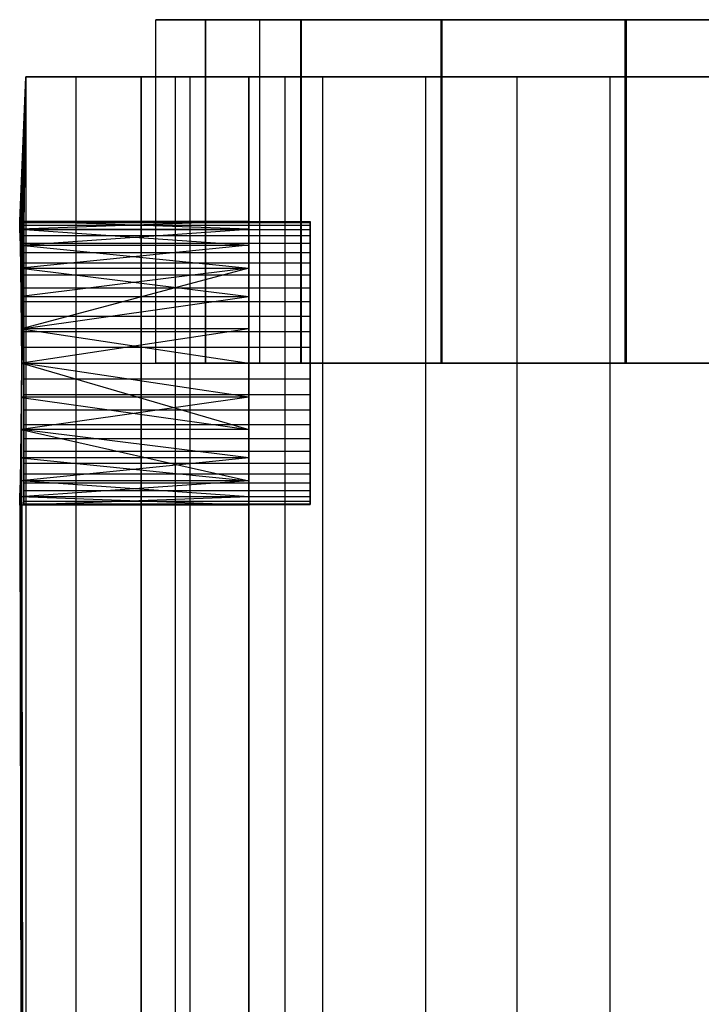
# Model space of a CAD drawing. Extents: x 0.1 to 11.9, y 0 to 2.7.
# Tile 5 of 20: x 2.618 to 3.087, y 2.066 to 2.744. Entities that reach past the tile are written whole.
import ezdxf

# ---------------------------------------------------------------- set-up
doc = ezdxf.new("R2010")
doc.units = 0
doc.header["$MEASUREMENT"] = 0
doc.layers.get('0').update_dxf_attribs({"color": 13, "linetype": 'CONTINUOUS'})

# ---------------------------------------------------------------- blocks, each defined once
blk = doc.blocks.new('ARIA_XL_STL')
at = {"color": 0}
for p, q in [((2.71171, 2.50748, 5.78105), (2.71171, 2.7437, 5.78105)), ((2.71171, 2.7437, 5.78105), (2.7458, 2.7437, 5.46026)), ((2.78328, 2.7437, 5.78105), (2.71171, 2.7437, 5.78105)), ((2.71171, 2.50748, 5.78105), (2.71171, 2.7437, 5.78105)), ((2.71171, 2.7437, 5.78105), (2.7458, 2.7437, 5.46026)), ((2.78328, 2.7437, 5.78105), (2.71171, 2.7437, 5.78105)), ((2.71181, 2.7437, 6.14992), (2.78328, 2.7437, 6.14992)), ((2.71181, 2.50748, 6.14992), (2.71181, 2.7437, 6.14992)), ((2.74609, 2.7437, 6.47069), (2.71181, 2.7437, 6.14992)), ((2.71181, 2.50748, 6.14992), (2.71181, 2.7437, 6.14992)), ((2.71181, 2.7437, 6.14992), (2.78328, 2.7437, 6.14992)), ((2.74609, 2.7437, 6.47069), (2.71181, 2.7437, 6.14992)), ((2.7458, 2.50748, 5.46026), (2.7458, 2.7437, 5.46026)), ((2.7458, 2.7437, 5.46026), (2.81145, 2.7437, 5.14442)), ((2.7458, 2.50748, 5.46026), (2.7458, 2.7437, 5.46026)), ((2.7458, 2.7437, 5.46026), (2.81145, 2.7437, 5.14442)), ((2.74609, 2.50748, 6.47069), (2.74609, 2.7437, 6.47069)), ((2.81192, 2.7437, 6.7865), (2.74609, 2.7437, 6.47069)), ((2.74609, 2.50748, 6.47069), (2.74609, 2.7437, 6.47069)), ((2.81192, 2.7437, 6.7865), (2.74609, 2.7437, 6.47069)), ((2.78328, 2.50748, 5.78105), (2.78328, 2.7437, 5.78105)), ((2.78328, 2.7437, 6.14992), (2.78328, 2.7437, 5.78105)), ((2.78328, 2.50748, 5.78105), (2.78328, 2.7437, 5.78105)), ((2.78328, 2.50748, 6.14992), (2.78328, 2.7437, 6.14992)), ((2.78328, 2.50748, 6.14992), (2.78328, 2.7437, 6.14992)), ((2.78328, 2.7437, 6.14992), (2.78328, 2.7437, 5.78105)), ((2.81145, 2.50748, 5.14442), (2.81145, 2.7437, 5.14442)), ((2.81145, 2.7437, 5.14442), (2.90802, 2.7437, 4.83661)), ((2.81145, 2.50748, 5.14442), (2.81145, 2.7437, 5.14442)), ((2.81145, 2.7437, 5.14442), (2.90802, 2.7437, 4.83661)), ((2.81192, 2.50748, 6.7865), (2.81192, 2.7437, 6.7865)), ((2.90865, 2.7437, 7.09425), (2.81192, 2.7437, 6.7865)), ((2.81192, 2.50748, 6.7865), (2.81192, 2.7437, 6.7865)), ((2.90865, 2.7437, 7.09425), (2.81192, 2.7437, 6.7865)), ((2.90802, 2.50748, 4.83661), (2.90802, 2.7437, 4.83661)), ((2.90802, 2.7437, 4.83661), (3.03455, 2.7437, 4.53987)), ((2.90802, 2.50748, 4.83661), (2.90802, 2.7437, 4.83661)), ((2.90802, 2.7437, 4.83661), (3.03455, 2.7437, 4.53987)), ((2.90865, 2.50748, 7.09425), (2.90865, 2.7437, 7.09425)), ((3.03535, 2.7437, 7.39092), (2.90865, 2.7437, 7.09425)), ((2.90865, 2.50748, 7.09425), (2.90865, 2.7437, 7.09425)), ((3.03535, 2.7437, 7.39092), (2.90865, 2.7437, 7.09425)), ((3.03455, 2.50748, 4.53987), (3.03455, 2.7437, 4.53987)), ((3.03455, 2.7437, 4.53987), (3.1898, 2.7437, 4.25709)), ((3.03455, 2.50748, 4.53987), (3.03455, 2.7437, 4.53987)), ((3.03455, 2.7437, 4.53987), (3.1898, 2.7437, 4.25709)), ((3.03535, 2.50748, 7.39092), (3.03535, 2.7437, 7.39092)), ((3.19077, 2.7437, 7.67361), (3.03535, 2.7437, 7.39092)), ((3.03535, 2.50748, 7.39092), (3.03535, 2.7437, 7.39092)), ((3.19077, 2.7437, 7.67361), (3.03535, 2.7437, 7.39092)), ((2.61813, 2.60519, 5.9527), (2.62241, 2.70433, 5.79507)), ((2.61813, 2.60519, 5.9527), (2.62241, 2.70433, 5.79507)), ((2.61813, 2.60519, 5.97644), (2.62241, 2.70433, 6.13406)), ((2.61813, 2.60519, 5.97644), (2.62241, 2.70433, 6.13406)), ((2.61829, 2.5995, 5.92965), (2.62241, 2.70433, 5.79507)), ((2.61829, 2.5995, 5.92965), (2.62241, 2.70433, 5.79507)), ((2.61829, 2.59951, 5.99947), (2.62241, 2.70433, 6.13406)), ((2.61829, 2.59951, 5.99947), (2.62241, 2.70433, 6.13406)), ((2.61858, 2.58848, 5.90865), (2.62241, 2.70433, 5.79507)), ((2.61858, 2.58848, 5.90865), (2.62241, 2.70433, 5.79507)), ((2.61858, 2.58848, 6.02049), (2.62241, 2.70433, 6.13406)), ((2.61858, 2.58848, 6.02049), (2.62241, 2.70433, 6.13406)), ((2.61892, 2.57278, 5.89092), (2.62241, 2.70433, 5.79507)), ((2.61892, 2.57278, 5.89092), (2.62241, 2.70433, 5.79507)), ((2.61892, 2.57275, 6.03824), (2.62241, 2.70433, 6.13406)), ((2.61892, 2.57275, 6.03824), (2.62241, 2.70433, 6.13406)), ((2.61924, 2.55325, 6.0517), (2.62241, 2.70433, 6.13406)), ((2.61924, 2.55325, 6.0517), (2.62241, 2.70433, 6.13406)), ((2.61925, 2.55322, 5.87742), (2.62241, 2.70433, 5.79507)), ((2.61925, 2.55322, 5.87742), (2.62241, 2.70433, 5.79507)), ((2.62241, 2.70433, 5.79507), (2.61947, 2.48383, 5.86903)), ((2.62241, 2.70433, 5.79507), (2.61947, 2.48383, 5.86903)), ((2.62241, 2.70433, 6.13406), (2.61948, 2.53103, 6.06013)), ((2.61948, 2.48393, 6.06013), (2.62241, 2.70433, 6.13406)), ((2.61948, 2.531, 5.86899), (2.62241, 2.70433, 5.79507)), ((2.61948, 2.531, 5.86899), (2.62241, 2.70433, 5.79507)), ((2.62241, 2.70433, 6.13406), (2.61948, 2.53103, 6.06013)), ((2.61948, 2.48393, 6.06013), (2.62241, 2.70433, 6.13406)), ((2.61956, 2.50745, 6.06299), (2.62241, 2.70433, 6.13406)), ((2.61956, 2.50745, 6.06299), (2.62241, 2.70433, 6.13406)), ((2.61956, 2.50748, 5.86614), (2.62241, 2.70433, 5.79507)), ((2.61956, 2.50748, 5.86614), (2.62241, 2.70433, 5.79507)), ((2.62241, 2.70433, 6.13406), (2.62241, 2.70433, 5.79507)), ((2.6567, 2.70433, 6.47131), (2.62241, 2.70433, 6.13406)), ((2.62241, 2.70433, 6.13406), (2.62241, 0.61772, 6.13406)), ((2.62241, 2.70433, 6.13406), (2.62241, 0.61772, 6.13406)), ((2.62241, 2.70433, 5.79507), (2.62241, 0.61772, 5.79507)), ((2.62241, 2.70433, 5.79507), (2.6567, 2.70433, 5.45782)), ((2.62241, 2.70433, 5.79507), (2.62241, 0.61772, 5.79507)), ((2.62241, 2.70433, 5.79507), (2.6567, 2.70433, 5.45782)), ((2.62241, 2.70433, 6.13406), (2.62241, 2.70433, 5.79507)), ((2.6567, 2.70433, 6.47131), (2.62241, 2.70433, 6.13406)), ((2.72494, 2.70433, 6.80336), (2.6567, 2.70433, 6.47131)), ((2.6567, 2.70433, 6.47131), (2.6567, 0.61772, 6.47131)), ((2.6567, 2.70433, 6.47131), (2.6567, 0.61772, 6.47131)), ((2.6567, 2.70433, 5.45782), (2.6567, 0.61772, 5.45782)), ((2.6567, 2.70433, 5.45782), (2.72494, 2.70433, 5.12577)), ((2.6567, 2.70433, 5.45782), (2.6567, 0.61772, 5.45782)), ((2.6567, 2.70433, 5.45782), (2.72494, 2.70433, 5.12577)), ((2.72494, 2.70433, 6.80336), (2.6567, 2.70433, 6.47131)), ((2.70166, 2.70433, 5.7874), (2.70166, 0.69646, 5.7874)), ((2.73529, 2.70433, 5.46481), (2.70166, 2.70433, 5.7874)), ((2.73529, 2.70433, 6.46432), (2.70166, 2.70433, 6.14173)), ((2.70166, 2.70433, 6.14173), (2.77559, 2.70433, 6.14173)), ((2.77559, 2.70433, 5.7874), (2.70166, 2.70433, 5.7874)), ((2.73529, 2.70433, 5.46481), (2.70166, 2.70433, 5.7874)), ((2.70166, 0.69646, 6.14173), (2.70166, 2.70433, 6.14173)), ((2.73529, 2.70433, 6.46432), (2.70166, 2.70433, 6.14173)), ((2.70166, 2.70433, 6.14173), (2.77559, 2.70433, 6.14173)), ((2.70166, 0.69646, 6.14173), (2.70166, 2.70433, 6.14173)), ((2.70166, 2.70433, 5.7874), (2.70166, 0.69646, 5.7874)), ((2.77559, 2.70433, 5.7874), (2.70166, 2.70433, 5.7874)), ((2.82642, 2.70433, 7.12681), (2.72494, 2.70433, 6.80336)), ((2.72494, 2.70433, 6.80336), (2.72494, 0.61772, 6.80336)), ((2.72494, 2.70433, 6.80336), (2.72494, 0.61772, 6.80336)), ((2.72494, 2.70433, 5.12577), (2.72494, 0.61772, 5.12577)), ((2.72494, 2.70433, 5.12577), (2.82642, 2.70433, 4.80233)), ((2.72494, 2.70433, 5.12577), (2.72494, 0.61772, 5.12577)), ((2.72494, 2.70433, 5.12577), (2.82642, 2.70433, 4.80233)), ((2.82642, 2.70433, 7.12681), (2.72494, 2.70433, 6.80336)), ((2.73529, 0.69646, 5.46481), (2.73529, 2.70433, 5.46481)), ((2.73529, 0.69646, 5.46481), (2.73529, 2.70433, 5.46481)), ((2.80074, 2.70433, 5.14715), (2.73529, 2.70433, 5.46481)), ((2.80074, 2.70433, 6.78198), (2.73529, 2.70433, 6.46432)), ((2.80074, 2.70433, 5.14715), (2.73529, 2.70433, 5.46481)), ((2.73529, 0.69646, 6.46432), (2.73529, 2.70433, 6.46432)), ((2.80074, 2.70433, 6.78198), (2.73529, 2.70433, 6.46432)), ((2.73529, 0.69646, 6.46432), (2.73529, 2.70433, 6.46432)), ((2.77559, 2.70433, 6.14173), (2.77559, 2.70433, 5.7874)), ((2.77559, 0.69646, 5.7874), (2.77559, 2.70433, 5.7874)), ((2.77559, 2.70433, 6.14173), (2.77559, 2.70433, 5.7874)), ((2.77559, 2.70433, 6.14173), (2.77559, 0.69646, 6.14173)), ((2.77559, 2.70433, 6.14173), (2.77559, 0.69646, 6.14173)), ((2.77559, 0.69646, 5.7874), (2.77559, 2.70433, 5.7874)), ((2.80074, 0.69646, 5.14715), (2.80074, 2.70433, 5.14715)), ((2.80074, 0.69646, 5.14715), (2.80074, 2.70433, 5.14715)), ((2.89736, 2.70433, 4.83754), (2.80074, 2.70433, 5.14715)), ((2.89736, 2.70433, 7.09159), (2.80074, 2.70433, 6.78198)), ((2.89736, 2.70433, 4.83754), (2.80074, 2.70433, 5.14715)), ((2.80074, 0.69646, 6.78198), (2.80074, 2.70433, 6.78198)), ((2.89736, 2.70433, 7.09159), (2.80074, 2.70433, 6.78198)), ((2.80074, 0.69646, 6.78198), (2.80074, 2.70433, 6.78198)), ((2.9601, 2.70433, 7.43833), (2.82642, 2.70433, 7.12681)), ((2.82642, 2.70433, 7.12681), (2.82642, 0.61772, 7.12681)), ((2.82642, 2.70433, 7.12681), (2.82642, 0.61772, 7.12681)), ((2.82642, 2.70433, 4.80233), (2.82642, 0.61772, 4.80233)), ((2.82642, 2.70433, 4.80233), (2.9601, 2.70433, 4.49081)), ((2.82642, 2.70433, 4.80233), (2.82642, 0.61772, 4.80233)), ((2.82642, 2.70433, 4.80233), (2.9601, 2.70433, 4.49081)), ((2.9601, 2.70433, 7.43833), (2.82642, 2.70433, 7.12681)), ((2.89736, 0.69646, 4.83754), (2.89736, 2.70433, 4.83754)), ((2.89736, 0.69646, 4.83754), (2.89736, 2.70433, 4.83754)), ((3.02419, 2.70433, 4.53903), (2.89736, 2.70433, 4.83754)), ((3.02419, 2.70433, 7.3901), (2.89736, 2.70433, 7.09159)), ((3.02419, 2.70433, 4.53903), (2.89736, 2.70433, 4.83754)), ((2.89736, 0.69646, 7.09159), (2.89736, 2.70433, 7.09159)), ((3.02419, 2.70433, 7.3901), (2.89736, 2.70433, 7.09159)), ((2.89736, 0.69646, 7.09159), (2.89736, 2.70433, 7.09159)), ((3.12462, 2.70433, 7.73472), (2.9601, 2.70433, 7.43833)), ((2.9601, 2.70433, 7.43833), (2.9601, 0.61772, 7.43833)), ((2.9601, 2.70433, 7.43833), (2.9601, 0.61772, 7.43833)), ((2.9601, 2.70433, 4.49081), (2.9601, 0.61772, 4.49081)), ((2.9601, 2.70433, 4.49081), (3.12462, 2.70433, 4.19441)), ((2.9601, 2.70433, 4.49081), (2.9601, 0.61772, 4.49081)), ((2.9601, 2.70433, 4.49081), (3.12462, 2.70433, 4.19441)), ((3.12462, 2.70433, 7.73472), (2.9601, 2.70433, 7.43833)), ((3.02419, 0.69646, 4.53903), (3.02419, 2.70433, 4.53903)), ((3.02419, 0.69646, 4.53903), (3.02419, 2.70433, 4.53903)), ((3.17999, 2.70433, 4.25457), (3.02419, 2.70433, 4.53903)), ((3.17999, 2.70433, 7.67457), (3.02419, 2.70433, 7.3901)), ((3.17999, 2.70433, 4.25457), (3.02419, 2.70433, 4.53903)), ((3.02419, 0.69646, 7.3901), (3.02419, 2.70433, 7.3901)), ((3.17999, 2.70433, 7.67457), (3.02419, 2.70433, 7.3901)), ((3.02419, 0.69646, 7.3901), (3.02419, 2.70433, 7.3901)), ((2.61829, 2.5995, 5.92965), (2.61813, 2.60519, 5.9527)), ((2.61813, 2.60519, 5.9527), (2.61813, 2.60519, 5.97644)), ((2.61813, 2.60519, 5.97644), (2.61829, 2.59951, 5.99947)), ((2.77559, 2.59951, 5.99947), (2.61813, 2.60519, 5.97644)), ((2.61813, 2.60519, 5.97644), (2.77559, 2.60519, 5.9527)), ((2.61813, 2.60519, 5.97644), (2.77559, 2.60519, 5.9527)), ((2.61813, 2.60519, 5.9527), (2.61813, 2.60519, 5.97644)), ((2.61813, 2.60519, 5.9527), (2.77559, 2.60519, 5.9527)), ((2.61813, 2.60519, 5.9527), (2.77559, 2.60519, 5.9527)), ((2.61829, 2.5995, 5.92965), (2.61813, 2.60519, 5.9527)), ((2.61813, 2.60519, 5.97644), (2.61829, 2.59951, 5.99947)), ((2.77559, 2.59951, 5.99947), (2.61813, 2.60519, 5.97644)), ((2.77559, 2.60519, 5.9527), (2.61829, 2.5995, 5.92965)), ((2.77559, 2.60519, 5.9527), (2.61829, 2.5995, 5.92965)), ((2.62101, 2.60423, 5.95367), (2.62101, 2.60484, 5.96457)), ((2.62101, 2.60484, 5.96457), (2.81786, 2.60484, 5.96457)), ((2.62101, 2.60484, 5.96457), (2.62101, 2.60423, 5.97547)), ((2.62101, 2.60484, 5.96457), (2.81786, 2.60484, 5.96457)), ((2.62101, 2.60484, 5.96457), (2.62101, 2.60423, 5.97547)), ((2.62101, 2.60423, 5.95367), (2.62101, 2.60484, 5.96457)), ((2.62101, 2.6024, 5.9429), (2.62101, 2.60423, 5.95367)), ((2.62101, 2.60423, 5.95367), (2.81786, 2.60423, 5.95367)), ((2.62101, 2.60423, 5.95367), (2.81786, 2.60423, 5.95367)), ((2.62101, 2.60423, 5.97547), (2.81786, 2.60423, 5.97547)), ((2.62101, 2.60423, 5.97547), (2.62101, 2.6024, 5.98623)), ((2.62101, 2.60423, 5.97547), (2.81786, 2.60423, 5.97547)), ((2.62101, 2.60423, 5.97547), (2.62101, 2.6024, 5.98623)), ((2.62101, 2.6024, 5.9429), (2.62101, 2.60423, 5.95367)), ((2.62101, 2.59938, 5.93241), (2.62101, 2.6024, 5.9429)), ((2.62101, 2.6024, 5.9429), (2.81786, 2.6024, 5.9429)), ((2.62101, 2.6024, 5.9429), (2.81786, 2.6024, 5.9429)), ((2.62101, 2.6024, 5.98623), (2.81786, 2.6024, 5.98623)), ((2.62101, 2.6024, 5.98623), (2.62101, 2.59938, 5.99672)), ((2.62101, 2.6024, 5.98623), (2.81786, 2.6024, 5.98623)), ((2.62101, 2.6024, 5.98623), (2.62101, 2.59938, 5.99672)), ((2.62101, 2.59938, 5.93241), (2.62101, 2.6024, 5.9429)), ((2.77559, 2.59951, 5.99947), (2.77559, 2.60519, 5.9527)), ((2.77559, 2.60519, 5.9527), (2.77559, 2.58848, 5.90865)), ((2.77559, 2.60519, 5.9527), (2.77559, 2.58848, 5.90865)), ((2.77559, 2.59951, 5.99947), (2.77559, 2.60519, 5.9527)), ((2.81786, 2.60484, 5.96457), (2.81786, 2.60423, 5.95367)), ((2.81786, 2.60423, 5.97547), (2.81786, 2.60484, 5.96457)), ((2.81786, 2.60484, 5.96457), (2.81786, 2.60423, 5.95367)), ((2.81786, 2.60423, 5.97547), (2.81786, 2.60484, 5.96457)), ((2.81786, 2.60423, 5.95367), (2.81786, 2.6024, 5.9429)), ((2.81786, 2.6024, 5.98623), (2.81786, 2.60423, 5.97547)), ((2.81786, 2.60423, 5.95367), (2.81786, 2.6024, 5.9429)), ((2.81786, 2.6024, 5.98623), (2.81786, 2.60423, 5.97547)), ((2.81786, 2.6024, 5.9429), (2.81786, 2.59938, 5.93241)), ((2.81786, 2.59938, 5.99672), (2.81786, 2.6024, 5.98623)), ((2.81786, 2.6024, 5.9429), (2.81786, 2.59938, 5.93241)), ((2.81786, 2.59938, 5.99672), (2.81786, 2.6024, 5.98623)), ((2.61829, 2.59951, 5.99947), (2.61858, 2.58848, 6.02049)), ((2.61829, 2.59951, 5.99947), (2.61858, 2.58848, 6.02049)), ((2.61829, 2.59951, 5.99947), (2.77559, 2.59951, 5.99947)), ((2.61829, 2.59951, 5.99947), (2.77559, 2.59951, 5.99947)), ((2.61858, 2.58848, 5.90865), (2.61829, 2.5995, 5.92965)), ((2.61829, 2.5995, 5.92965), (2.77559, 2.58848, 5.90865)), ((2.61829, 2.5995, 5.92965), (2.77559, 2.58848, 5.90865)), ((2.61858, 2.58848, 5.90865), (2.61829, 2.5995, 5.92965)), ((2.61858, 2.58848, 6.02049), (2.77559, 2.59951, 5.99947)), ((2.61858, 2.58848, 6.02049), (2.77559, 2.59951, 5.99947)), ((2.62101, 2.5952, 5.92232), (2.62101, 2.59938, 5.93241)), ((2.62101, 2.59938, 5.93241), (2.81786, 2.59938, 5.93241)), ((2.62101, 2.59938, 5.93241), (2.81786, 2.59938, 5.93241)), ((2.62101, 2.59938, 5.99672), (2.81786, 2.59938, 5.99672)), ((2.62101, 2.59938, 5.99672), (2.62101, 2.5952, 6.00681)), ((2.62101, 2.59938, 5.99672), (2.81786, 2.59938, 5.99672)), ((2.62101, 2.59938, 5.99672), (2.62101, 2.5952, 6.00681)), ((2.62101, 2.5952, 5.92232), (2.62101, 2.59938, 5.93241)), ((2.62101, 2.58992, 5.91277), (2.62101, 2.5952, 5.92232)), ((2.62101, 2.5952, 5.92232), (2.81786, 2.5952, 5.92232)), ((2.62101, 2.5952, 5.92232), (2.81786, 2.5952, 5.92232)), ((2.62101, 2.5952, 6.00681), (2.81786, 2.5952, 6.00681)), ((2.62101, 2.5952, 6.00681), (2.62101, 2.58992, 6.01637)), ((2.62101, 2.5952, 6.00681), (2.81786, 2.5952, 6.00681)), ((2.62101, 2.5952, 6.00681), (2.62101, 2.58992, 6.01637)), ((2.62101, 2.58992, 5.91277), (2.62101, 2.5952, 5.92232)), ((2.77559, 2.57275, 6.03824), (2.77559, 2.59951, 5.99947)), ((2.77559, 2.57275, 6.03824), (2.77559, 2.59951, 5.99947)), ((2.81786, 2.59938, 5.93241), (2.81786, 2.5952, 5.92232)), ((2.81786, 2.5952, 6.00681), (2.81786, 2.59938, 5.99672)), ((2.81786, 2.59938, 5.93241), (2.81786, 2.5952, 5.92232)), ((2.81786, 2.5952, 6.00681), (2.81786, 2.59938, 5.99672)), ((2.81786, 2.5952, 5.92232), (2.81786, 2.58992, 5.91277)), ((2.81786, 2.58992, 6.01637), (2.81786, 2.5952, 6.00681)), ((2.81786, 2.5952, 5.92232), (2.81786, 2.58992, 5.91277)), ((2.81786, 2.58992, 6.01637), (2.81786, 2.5952, 6.00681)), ((2.61892, 2.57278, 5.89092), (2.61858, 2.58848, 5.90865)), ((2.61858, 2.58848, 6.02049), (2.61892, 2.57275, 6.03824)), ((2.61858, 2.58848, 5.90865), (2.77559, 2.58848, 5.90865)), ((2.61858, 2.58848, 5.90865), (2.77559, 2.58848, 5.90865)), ((2.61892, 2.57278, 5.89092), (2.61858, 2.58848, 5.90865)), ((2.61858, 2.58848, 6.02049), (2.61892, 2.57275, 6.03824)), ((2.61858, 2.58848, 6.02049), (2.77559, 2.57275, 6.03824)), ((2.61858, 2.58848, 6.02049), (2.77559, 2.57275, 6.03824)), ((2.77559, 2.58848, 5.90865), (2.61892, 2.57278, 5.89092)), ((2.77559, 2.58848, 5.90865), (2.61892, 2.57278, 5.89092)), ((2.62101, 2.5836, 5.90386), (2.62101, 2.58992, 5.91277)), ((2.62101, 2.58992, 5.91277), (2.81786, 2.58992, 5.91277)), ((2.62101, 2.58992, 5.91277), (2.81786, 2.58992, 5.91277)), ((2.62101, 2.58992, 6.01637), (2.81786, 2.58992, 6.01637)), ((2.62101, 2.58992, 6.01637), (2.62101, 2.5836, 6.02527)), ((2.62101, 2.58992, 6.01637), (2.81786, 2.58992, 6.01637)), ((2.62101, 2.58992, 6.01637), (2.62101, 2.5836, 6.02527)), ((2.62101, 2.5836, 5.90386), (2.62101, 2.58992, 5.91277)), ((2.77559, 2.58848, 5.90865), (2.77559, 2.55322, 5.87742)), ((2.77559, 2.58848, 5.90865), (2.77559, 2.55322, 5.87742)), ((2.81786, 2.58992, 5.91277), (2.81786, 2.5836, 5.90386)), ((2.81786, 2.5836, 6.02527), (2.81786, 2.58992, 6.01637)), ((2.81786, 2.58992, 5.91277), (2.81786, 2.5836, 5.90386)), ((2.81786, 2.5836, 6.02527), (2.81786, 2.58992, 6.01637)), ((2.62101, 2.57633, 5.89572), (2.62101, 2.5836, 5.90386)), ((2.62101, 2.5836, 5.90386), (2.81786, 2.5836, 5.90386)), ((2.62101, 2.5836, 5.90386), (2.81786, 2.5836, 5.90386)), ((2.62101, 2.5836, 6.02527), (2.81786, 2.5836, 6.02527)), ((2.62101, 2.5836, 6.02527), (2.62101, 2.57633, 6.03341)), ((2.62101, 2.5836, 6.02527), (2.81786, 2.5836, 6.02527)), ((2.62101, 2.5836, 6.02527), (2.62101, 2.57633, 6.03341)), ((2.62101, 2.57633, 5.89572), (2.62101, 2.5836, 5.90386)), ((2.81786, 2.5836, 5.90386), (2.81786, 2.57633, 5.89572)), ((2.81786, 2.57633, 6.03341), (2.81786, 2.5836, 6.02527)), ((2.81786, 2.5836, 5.90386), (2.81786, 2.57633, 5.89572)), ((2.81786, 2.57633, 6.03341), (2.81786, 2.5836, 6.02527)), ((2.62101, 2.56818, 5.88845), (2.62101, 2.57633, 5.89572)), ((2.62101, 2.57633, 5.89572), (2.81786, 2.57633, 5.89572)), ((2.62101, 2.57633, 5.89572), (2.81786, 2.57633, 5.89572)), ((2.62101, 2.57633, 6.03341), (2.81786, 2.57633, 6.03341)), ((2.62101, 2.57633, 6.03341), (2.62101, 2.56818, 6.04069)), ((2.62101, 2.57633, 6.03341), (2.81786, 2.57633, 6.03341)), ((2.62101, 2.57633, 6.03341), (2.62101, 2.56818, 6.04069)), ((2.62101, 2.56818, 5.88845), (2.62101, 2.57633, 5.89572)), ((2.81786, 2.57633, 5.89572), (2.81786, 2.56818, 5.88845)), ((2.81786, 2.56818, 6.04069), (2.81786, 2.57633, 6.03341)), ((2.81786, 2.57633, 5.89572), (2.81786, 2.56818, 5.88845)), ((2.81786, 2.56818, 6.04069), (2.81786, 2.57633, 6.03341)), ((2.61925, 2.55322, 5.87742), (2.61892, 2.57278, 5.89092)), ((2.61892, 2.57278, 5.89092), (2.77559, 2.55322, 5.87742)), ((2.61925, 2.55322, 5.87742), (2.61892, 2.57278, 5.89092)), ((2.61892, 2.57278, 5.89092), (2.77559, 2.55322, 5.87742)), ((2.61892, 2.57275, 6.03824), (2.61924, 2.55325, 6.0517)), ((2.61892, 2.57275, 6.03824), (2.61924, 2.55325, 6.0517)), ((2.61892, 2.57275, 6.03824), (2.77559, 2.57275, 6.03824)), ((2.61892, 2.57275, 6.03824), (2.77559, 2.57275, 6.03824)), ((2.77559, 2.57275, 6.03824), (2.61924, 2.55325, 6.0517)), ((2.77559, 2.57275, 6.03824), (2.61924, 2.55325, 6.0517)), ((2.77559, 2.57275, 6.03824), (2.61948, 2.53103, 6.06013)), ((2.77559, 2.57275, 6.03824), (2.61948, 2.53103, 6.06013)), ((2.62101, 2.55928, 5.88213), (2.62101, 2.56818, 5.88845)), ((2.62101, 2.56818, 5.88845), (2.81786, 2.56818, 5.88845)), ((2.62101, 2.56818, 5.88845), (2.81786, 2.56818, 5.88845)), ((2.62101, 2.56818, 6.04069), (2.81786, 2.56818, 6.04069)), ((2.62101, 2.56818, 6.04069), (2.62101, 2.55928, 6.04701)), ((2.62101, 2.56818, 6.04069), (2.81786, 2.56818, 6.04069)), ((2.62101, 2.56818, 6.04069), (2.62101, 2.55928, 6.04701)), ((2.62101, 2.55928, 5.88213), (2.62101, 2.56818, 5.88845)), ((2.77559, 2.53103, 6.06013), (2.77559, 2.57275, 6.03824)), ((2.77559, 2.53103, 6.06013), (2.77559, 2.57275, 6.03824)), ((2.81786, 2.56818, 5.88845), (2.81786, 2.55928, 5.88213)), ((2.81786, 2.55928, 6.04701), (2.81786, 2.56818, 6.04069)), ((2.81786, 2.56818, 5.88845), (2.81786, 2.55928, 5.88213)), ((2.81786, 2.55928, 6.04701), (2.81786, 2.56818, 6.04069)), ((2.62101, 2.54972, 5.87685), (2.62101, 2.55928, 5.88213)), ((2.62101, 2.55928, 5.88213), (2.81786, 2.55928, 5.88213)), ((2.62101, 2.55928, 5.88213), (2.81786, 2.55928, 5.88213)), ((2.62101, 2.55928, 6.04701), (2.81786, 2.55928, 6.04701)), ((2.62101, 2.55928, 6.04701), (2.62101, 2.54972, 6.05229)), ((2.62101, 2.55928, 6.04701), (2.81786, 2.55928, 6.04701)), ((2.62101, 2.55928, 6.04701), (2.62101, 2.54972, 6.05229)), ((2.62101, 2.54972, 5.87685), (2.62101, 2.55928, 5.88213)), ((2.81786, 2.55928, 5.88213), (2.81786, 2.54972, 5.87685)), ((2.81786, 2.54972, 6.05229), (2.81786, 2.55928, 6.04701)), ((2.81786, 2.55928, 5.88213), (2.81786, 2.54972, 5.87685)), ((2.81786, 2.54972, 6.05229), (2.81786, 2.55928, 6.04701)), ((2.61924, 2.55325, 6.0517), (2.61948, 2.53103, 6.06013)), ((2.61924, 2.55325, 6.0517), (2.61948, 2.53103, 6.06013)), ((2.61948, 2.531, 5.86899), (2.61925, 2.55322, 5.87742)), ((2.61925, 2.55322, 5.87742), (2.77559, 2.55322, 5.87742)), ((2.61925, 2.55322, 5.87742), (2.77559, 2.55322, 5.87742)), ((2.61948, 2.531, 5.86899), (2.61925, 2.55322, 5.87742)), ((2.61948, 2.531, 5.86899), (2.77559, 2.55322, 5.87742)), ((2.61948, 2.531, 5.86899), (2.77559, 2.55322, 5.87742)), ((2.62101, 2.53964, 5.87267), (2.62101, 2.54972, 5.87685)), ((2.62101, 2.54972, 5.87685), (2.81786, 2.54972, 5.87685)), ((2.62101, 2.54972, 5.87685), (2.81786, 2.54972, 5.87685)), ((2.62101, 2.54972, 6.05229), (2.81786, 2.54972, 6.05229)), ((2.62101, 2.54972, 6.05229), (2.62101, 2.53964, 6.05647)), ((2.62101, 2.54972, 6.05229), (2.81786, 2.54972, 6.05229)), ((2.62101, 2.54972, 6.05229), (2.62101, 2.53964, 6.05647)), ((2.62101, 2.53964, 5.87267), (2.62101, 2.54972, 5.87685)), ((2.77559, 2.55322, 5.87742), (2.77559, 2.50748, 5.86614)), ((2.77559, 2.55322, 5.87742), (2.77559, 2.50748, 5.86614)), ((2.81786, 2.54972, 5.87685), (2.81786, 2.53964, 5.87267)), ((2.81786, 2.53964, 6.05647), (2.81786, 2.54972, 6.05229)), ((2.81786, 2.54972, 5.87685), (2.81786, 2.53964, 5.87267)), ((2.81786, 2.53964, 6.05647), (2.81786, 2.54972, 6.05229)), ((2.62101, 2.52915, 5.86965), (2.62101, 2.53964, 5.87267)), ((2.62101, 2.53964, 5.87267), (2.81786, 2.53964, 5.87267)), ((2.62101, 2.53964, 5.87267), (2.81786, 2.53964, 5.87267)), ((2.62101, 2.53964, 6.05647), (2.81786, 2.53964, 6.05647)), ((2.62101, 2.53964, 6.05647), (2.62101, 2.52915, 6.05949)), ((2.62101, 2.53964, 6.05647), (2.81786, 2.53964, 6.05647)), ((2.62101, 2.53964, 6.05647), (2.62101, 2.52915, 6.05949)), ((2.62101, 2.52915, 5.86965), (2.62101, 2.53964, 5.87267)), ((2.81786, 2.53964, 5.87267), (2.81786, 2.52915, 5.86965)), ((2.81786, 2.52915, 6.05949), (2.81786, 2.53964, 6.05647)), ((2.81786, 2.53964, 5.87267), (2.81786, 2.52915, 5.86965)), ((2.81786, 2.52915, 6.05949), (2.81786, 2.53964, 6.05647)), ((2.61948, 2.53103, 6.06013), (2.61956, 2.50745, 6.06299)), ((2.77559, 2.53103, 6.06013), (2.61948, 2.53103, 6.06013)), ((2.77559, 2.53103, 6.06013), (2.61948, 2.53103, 6.06013)), ((2.61948, 2.53103, 6.06013), (2.61956, 2.50745, 6.06299)), ((2.61956, 2.50748, 5.86614), (2.61948, 2.531, 5.86899)), ((2.61948, 2.531, 5.86899), (2.77559, 2.50748, 5.86614)), ((2.61948, 2.531, 5.86899), (2.77559, 2.50748, 5.86614)), ((2.61956, 2.50748, 5.86614), (2.61948, 2.531, 5.86899)), ((2.77559, 2.53103, 6.06013), (2.61956, 2.50745, 6.06299)), ((2.77559, 2.53103, 6.06013), (2.61956, 2.50745, 6.06299)), ((2.62101, 2.51838, 5.86782), (2.62101, 2.52915, 5.86965)), ((2.62101, 2.52915, 5.86965), (2.81786, 2.52915, 5.86965)), ((2.62101, 2.52915, 5.86965), (2.81786, 2.52915, 5.86965)), ((2.62101, 2.52915, 6.05949), (2.81786, 2.52915, 6.05949)), ((2.62101, 2.52915, 6.05949), (2.62101, 2.51838, 6.06132)), ((2.62101, 2.52915, 6.05949), (2.81786, 2.52915, 6.05949)), ((2.62101, 2.52915, 6.05949), (2.62101, 2.51838, 6.06132)), ((2.62101, 2.51838, 5.86782), (2.62101, 2.52915, 5.86965)), ((2.77559, 2.48393, 6.06013), (2.77559, 2.53103, 6.06013)), ((2.77559, 2.48393, 6.06013), (2.77559, 2.53103, 6.06013)), ((2.81786, 2.52915, 5.86965), (2.81786, 2.51838, 5.86782)), ((2.81786, 2.51838, 6.06132), (2.81786, 2.52915, 6.05949)), ((2.81786, 2.52915, 5.86965), (2.81786, 2.51838, 5.86782)), ((2.81786, 2.51838, 6.06132), (2.81786, 2.52915, 6.05949)), ((2.62101, 2.50748, 5.8672), (2.62101, 2.51838, 5.86782)), ((2.62101, 2.51838, 5.86782), (2.81786, 2.51838, 5.86782)), ((2.62101, 2.51838, 5.86782), (2.81786, 2.51838, 5.86782)), ((2.62101, 2.51838, 6.06132), (2.81786, 2.51838, 6.06132)), ((2.62101, 2.51838, 6.06132), (2.62101, 2.50748, 6.06193)), ((2.62101, 2.51838, 6.06132), (2.81786, 2.51838, 6.06132)), ((2.62101, 2.50748, 5.8672), (2.62101, 2.51838, 5.86782)), ((2.62101, 2.51838, 6.06132), (2.62101, 2.50748, 6.06193)), ((2.81786, 2.51838, 5.86782), (2.81786, 2.50748, 5.8672)), ((2.81786, 2.50748, 6.06193), (2.81786, 2.51838, 6.06132)), ((2.81786, 2.51838, 5.86782), (2.81786, 2.50748, 5.8672)), ((2.81786, 2.50748, 6.06193), (2.81786, 2.51838, 6.06132)), ((2.61947, 2.48383, 5.86903), (2.61956, 2.50748, 5.86614)), ((2.61947, 2.48383, 5.86903), (2.61956, 2.50748, 5.86614)), ((2.61956, 2.50745, 6.06299), (2.61948, 2.48393, 6.06013)), ((2.61956, 2.50745, 6.06299), (2.61948, 2.48393, 6.06013)), ((2.61956, 2.50748, 5.86614), (2.77559, 2.50748, 5.86614)), ((2.61956, 2.50748, 5.86614), (2.77559, 2.50748, 5.86614)), ((2.61956, 2.50748, 5.86614), (2.77559, 2.46174, 5.87742)), ((2.61956, 2.50748, 5.86614), (2.77559, 2.46174, 5.87742)), ((2.77559, 2.48393, 6.06013), (2.61956, 2.50745, 6.06299)), ((2.77559, 2.48393, 6.06013), (2.61956, 2.50745, 6.06299)), ((2.62101, 2.50748, 5.8672), (2.81786, 2.50748, 5.8672)), ((2.62101, 2.50748, 6.06193), (2.81786, 2.50748, 6.06193)), ((2.62101, 2.50748, 6.06193), (2.62101, 2.49658, 6.06132)), ((2.62101, 2.50748, 6.06193), (2.81786, 2.50748, 6.06193)), ((2.62101, 2.49658, 5.86782), (2.62101, 2.50748, 5.8672)), ((2.62101, 2.50748, 5.8672), (2.81786, 2.50748, 5.8672)), ((2.62101, 2.49658, 5.86782), (2.62101, 2.50748, 5.8672)), ((2.62101, 2.50748, 6.06193), (2.62101, 2.49658, 6.06132)), ((2.7458, 2.50748, 5.46026), (2.71171, 2.50748, 5.78105)), ((2.71171, 2.50748, 5.78105), (2.78328, 2.50748, 5.78105)), ((2.71171, 2.50748, 5.78105), (2.78328, 2.50748, 5.78105)), ((2.7458, 2.50748, 5.46026), (2.71171, 2.50748, 5.78105)), ((2.78328, 2.50748, 6.14992), (2.71181, 2.50748, 6.14992)), ((2.71181, 2.50748, 6.14992), (2.74609, 2.50748, 6.47069)), ((2.71181, 2.50748, 6.14992), (2.74609, 2.50748, 6.47069)), ((2.78328, 2.50748, 6.14992), (2.71181, 2.50748, 6.14992)), ((2.81145, 2.50748, 5.14442), (2.7458, 2.50748, 5.46026)), ((2.81145, 2.50748, 5.14442), (2.7458, 2.50748, 5.46026)), ((2.74609, 2.50748, 6.47069), (2.81192, 2.50748, 6.7865)), ((2.74609, 2.50748, 6.47069), (2.81192, 2.50748, 6.7865)), ((2.77559, 2.50748, 5.86614), (2.77559, 2.46174, 5.87742)), ((2.77559, 2.50748, 5.86614), (2.77559, 2.46174, 5.87742)), ((2.78328, 2.50748, 5.78105), (2.78328, 2.50748, 6.14992)), ((2.78328, 2.50748, 5.78105), (2.78328, 2.50748, 6.14992)), ((2.90802, 2.50748, 4.83661), (2.81145, 2.50748, 5.14442)), ((2.90802, 2.50748, 4.83661), (2.81145, 2.50748, 5.14442)), ((2.81192, 2.50748, 6.7865), (2.90865, 2.50748, 7.09425)), ((2.81192, 2.50748, 6.7865), (2.90865, 2.50748, 7.09425)), ((2.81786, 2.49658, 6.06132), (2.81786, 2.50748, 6.06193)), ((2.81786, 2.50748, 5.8672), (2.81786, 2.49658, 5.86782)), ((2.81786, 2.50748, 5.8672), (2.81786, 2.49658, 5.86782)), ((2.81786, 2.49658, 6.06132), (2.81786, 2.50748, 6.06193)), ((3.03455, 2.50748, 4.53987), (2.90802, 2.50748, 4.83661)), ((3.03455, 2.50748, 4.53987), (2.90802, 2.50748, 4.83661)), ((2.90865, 2.50748, 7.09425), (3.03535, 2.50748, 7.39092)), ((2.90865, 2.50748, 7.09425), (3.03535, 2.50748, 7.39092)), ((3.1898, 2.50748, 4.25709), (3.03455, 2.50748, 4.53987)), ((3.1898, 2.50748, 4.25709), (3.03455, 2.50748, 4.53987)), ((3.03535, 2.50748, 7.39092), (3.19077, 2.50748, 7.67361)), ((3.03535, 2.50748, 7.39092), (3.19077, 2.50748, 7.67361)), ((2.62101, 2.49658, 6.06132), (2.81786, 2.49658, 6.06132)), ((2.62101, 2.49658, 6.06132), (2.62101, 2.48581, 6.05949)), ((2.62101, 2.49658, 6.06132), (2.81786, 2.49658, 6.06132)), ((2.62101, 2.48581, 5.86965), (2.62101, 2.49658, 5.86782)), ((2.62101, 2.49658, 5.86782), (2.81786, 2.49658, 5.86782)), ((2.62101, 2.49658, 5.86782), (2.81786, 2.49658, 5.86782)), ((2.62101, 2.48581, 5.86965), (2.62101, 2.49658, 5.86782)), ((2.62101, 2.49658, 6.06132), (2.62101, 2.48581, 6.05949)), ((2.81786, 2.48581, 6.05949), (2.81786, 2.49658, 6.06132)), ((2.81786, 2.49658, 5.86782), (2.81786, 2.48581, 5.86965)), ((2.81786, 2.48581, 6.05949), (2.81786, 2.49658, 6.06132)), ((2.81786, 2.49658, 5.86782), (2.81786, 2.48581, 5.86965)), ((2.61948, 2.48393, 6.06013), (2.61925, 2.46177, 6.05173)), ((2.77559, 2.48393, 6.06013), (2.61925, 2.46177, 6.05173)), ((2.61948, 2.48393, 6.06013), (2.61925, 2.46177, 6.05173)), ((2.77559, 2.48393, 6.06013), (2.61925, 2.46177, 6.05173)), ((2.61925, 2.46174, 5.87742), (2.61947, 2.48383, 5.86903)), ((2.61925, 2.46174, 5.87742), (2.61947, 2.48383, 5.86903)), ((2.61947, 2.48383, 5.86903), (2.62241, 0.61772, 5.79507)), ((2.61947, 2.48383, 5.86903), (2.62241, 0.61772, 5.79507)), ((2.61947, 2.48383, 5.86903), (2.77559, 2.46174, 5.87742)), ((2.61947, 2.48383, 5.86903), (2.77559, 2.46174, 5.87742)), ((2.61948, 2.48393, 6.06013), (2.62241, 0.61772, 6.13406)), ((2.61948, 2.48393, 6.06013), (2.62241, 0.61772, 6.13406)), ((2.77559, 2.48393, 6.06013), (2.61948, 2.48393, 6.06013)), ((2.77559, 2.48393, 6.06013), (2.61948, 2.48393, 6.06013)), ((2.62101, 2.48581, 6.05949), (2.81786, 2.48581, 6.05949)), ((2.62101, 2.48581, 6.05949), (2.62101, 2.47532, 6.05647)), ((2.62101, 2.48581, 6.05949), (2.81786, 2.48581, 6.05949)), ((2.62101, 2.47532, 5.87267), (2.62101, 2.48581, 5.86965)), ((2.62101, 2.48581, 5.86965), (2.81786, 2.48581, 5.86965)), ((2.62101, 2.48581, 5.86965), (2.81786, 2.48581, 5.86965)), ((2.62101, 2.47532, 5.87267), (2.62101, 2.48581, 5.86965)), ((2.62101, 2.48581, 6.05949), (2.62101, 2.47532, 6.05647)), ((2.77559, 2.44221, 6.03824), (2.77559, 2.48393, 6.06013)), ((2.77559, 2.44221, 6.03824), (2.77559, 2.48393, 6.06013)), ((2.81786, 2.47532, 6.05647), (2.81786, 2.48581, 6.05949)), ((2.81786, 2.48581, 5.86965), (2.81786, 2.47532, 5.87267)), ((2.81786, 2.47532, 6.05647), (2.81786, 2.48581, 6.05949)), ((2.81786, 2.48581, 5.86965), (2.81786, 2.47532, 5.87267)), ((2.62101, 2.47532, 6.05647), (2.81786, 2.47532, 6.05647)), ((2.62101, 2.47532, 6.05647), (2.62101, 2.46524, 6.05229)), ((2.62101, 2.47532, 6.05647), (2.81786, 2.47532, 6.05647)), ((2.62101, 2.46524, 5.87685), (2.62101, 2.47532, 5.87267)), ((2.62101, 2.47532, 5.87267), (2.81786, 2.47532, 5.87267)), ((2.62101, 2.47532, 5.87267), (2.81786, 2.47532, 5.87267)), ((2.62101, 2.46524, 5.87685), (2.62101, 2.47532, 5.87267)), ((2.62101, 2.47532, 6.05647), (2.62101, 2.46524, 6.05229)), ((2.81786, 2.46524, 6.05229), (2.81786, 2.47532, 6.05647)), ((2.81786, 2.47532, 5.87267), (2.81786, 2.46524, 5.87685)), ((2.81786, 2.46524, 6.05229), (2.81786, 2.47532, 6.05647)), ((2.81786, 2.47532, 5.87267), (2.81786, 2.46524, 5.87685)), ((2.61925, 2.46177, 6.05173), (2.61892, 2.44221, 6.03824)), ((2.61925, 2.46177, 6.05173), (2.61892, 2.44221, 6.03824)), ((2.61892, 2.44221, 5.89089), (2.61925, 2.46174, 5.87742)), ((2.61892, 2.44221, 5.89089), (2.61925, 2.46174, 5.87742)), ((2.62241, 0.61772, 6.13406), (2.61925, 2.46177, 6.05173)), ((2.62241, 0.61772, 6.13406), (2.61925, 2.46177, 6.05173)), ((2.77559, 2.44221, 6.03824), (2.61925, 2.46177, 6.05173)), ((2.77559, 2.44221, 6.03824), (2.61925, 2.46177, 6.05173)), ((2.61925, 2.46174, 5.87742), (2.62241, 0.61772, 5.79507)), ((2.61925, 2.46174, 5.87742), (2.62241, 0.61772, 5.79507)), ((2.77559, 2.46174, 5.87742), (2.61925, 2.46174, 5.87742)), ((2.61925, 2.46174, 5.87742), (2.77559, 2.42648, 5.90865)), ((2.61925, 2.46174, 5.87742), (2.77559, 2.42648, 5.90865)), ((2.77559, 2.46174, 5.87742), (2.61925, 2.46174, 5.87742)), ((2.62101, 2.46524, 6.05229), (2.81786, 2.46524, 6.05229)), ((2.62101, 2.46524, 6.05229), (2.62101, 2.45568, 6.04701)), ((2.62101, 2.46524, 6.05229), (2.81786, 2.46524, 6.05229)), ((2.62101, 2.45568, 5.88213), (2.62101, 2.46524, 5.87685)), ((2.62101, 2.46524, 5.87685), (2.81786, 2.46524, 5.87685)), ((2.62101, 2.46524, 5.87685), (2.81786, 2.46524, 5.87685)), ((2.62101, 2.45568, 5.88213), (2.62101, 2.46524, 5.87685)), ((2.62101, 2.46524, 6.05229), (2.62101, 2.45568, 6.04701)), ((2.77559, 2.46174, 5.87742), (2.77559, 2.42648, 5.90865)), ((2.77559, 2.46174, 5.87742), (2.77559, 2.42648, 5.90865)), ((2.81786, 2.45568, 6.04701), (2.81786, 2.46524, 6.05229)), ((2.81786, 2.46524, 5.87685), (2.81786, 2.45568, 5.88213)), ((2.81786, 2.45568, 6.04701), (2.81786, 2.46524, 6.05229)), ((2.81786, 2.46524, 5.87685), (2.81786, 2.45568, 5.88213)), ((2.62101, 2.45568, 6.04701), (2.81786, 2.45568, 6.04701)), ((2.62101, 2.45568, 6.04701), (2.62101, 2.44678, 6.04069)), ((2.62101, 2.45568, 6.04701), (2.81786, 2.45568, 6.04701)), ((2.62101, 2.44678, 5.88845), (2.62101, 2.45568, 5.88213)), ((2.62101, 2.45568, 5.88213), (2.81786, 2.45568, 5.88213)), ((2.62101, 2.45568, 5.88213), (2.81786, 2.45568, 5.88213)), ((2.62101, 2.44678, 5.88845), (2.62101, 2.45568, 5.88213)), ((2.62101, 2.45568, 6.04701), (2.62101, 2.44678, 6.04069)), ((2.81786, 2.44678, 6.04069), (2.81786, 2.45568, 6.04701)), ((2.81786, 2.45568, 5.88213), (2.81786, 2.44678, 5.88845)), ((2.81786, 2.44678, 6.04069), (2.81786, 2.45568, 6.04701)), ((2.81786, 2.45568, 5.88213), (2.81786, 2.44678, 5.88845)), ((2.62101, 2.44678, 6.04069), (2.81786, 2.44678, 6.04069)), ((2.62101, 2.44678, 6.04069), (2.62101, 2.43863, 6.03341)), ((2.62101, 2.44678, 6.04069), (2.81786, 2.44678, 6.04069)), ((2.62101, 2.43863, 5.89572), (2.62101, 2.44678, 5.88845)), ((2.62101, 2.44678, 5.88845), (2.81786, 2.44678, 5.88845)), ((2.62101, 2.44678, 5.88845), (2.81786, 2.44678, 5.88845)), ((2.62101, 2.43863, 5.89572), (2.62101, 2.44678, 5.88845)), ((2.62101, 2.44678, 6.04069), (2.62101, 2.43863, 6.03341)), ((2.81786, 2.43863, 6.03341), (2.81786, 2.44678, 6.04069)), ((2.81786, 2.44678, 5.88845), (2.81786, 2.43863, 5.89572)), ((2.81786, 2.43863, 6.03341), (2.81786, 2.44678, 6.04069)), ((2.81786, 2.44678, 5.88845), (2.81786, 2.43863, 5.89572)), ((2.61892, 2.44221, 6.03824), (2.61858, 2.42646, 6.02045)), ((2.61858, 2.42648, 5.90865), (2.61892, 2.44221, 5.89089)), ((2.77559, 2.44221, 6.03824), (2.61858, 2.42646, 6.02045)), ((2.61892, 2.44221, 6.03824), (2.61858, 2.42646, 6.02045)), ((2.77559, 2.44221, 6.03824), (2.61858, 2.42646, 6.02045)), ((2.61858, 2.42648, 5.90865), (2.61892, 2.44221, 5.89089)), ((2.61892, 2.44221, 6.03824), (2.62241, 0.61772, 6.13406)), ((2.61892, 2.44221, 6.03824), (2.62241, 0.61772, 6.13406)), ((2.61892, 2.44221, 5.89089), (2.62241, 0.61772, 5.79507)), ((2.61892, 2.44221, 5.89089), (2.62241, 0.61772, 5.79507)), ((2.77559, 2.44221, 6.03824), (2.61892, 2.44221, 6.03824)), ((2.77559, 2.44221, 6.03824), (2.61892, 2.44221, 6.03824)), ((2.61892, 2.44221, 5.89089), (2.77559, 2.42648, 5.90865)), ((2.61892, 2.44221, 5.89089), (2.77559, 2.42648, 5.90865)), ((2.77559, 2.41545, 5.99947), (2.77559, 2.44221, 6.03824)), ((2.77559, 2.41545, 5.99947), (2.77559, 2.44221, 6.03824)), ((2.62101, 2.43863, 6.03341), (2.81786, 2.43863, 6.03341)), ((2.62101, 2.43863, 6.03341), (2.62101, 2.43136, 6.02527)), ((2.62101, 2.43863, 6.03341), (2.81786, 2.43863, 6.03341)), ((2.62101, 2.43136, 5.90386), (2.62101, 2.43863, 5.89572)), ((2.62101, 2.43863, 5.89572), (2.81786, 2.43863, 5.89572)), ((2.62101, 2.43863, 5.89572), (2.81786, 2.43863, 5.89572)), ((2.62101, 2.43136, 5.90386), (2.62101, 2.43863, 5.89572)), ((2.62101, 2.43863, 6.03341), (2.62101, 2.43136, 6.02527)), ((2.81786, 2.43136, 6.02527), (2.81786, 2.43863, 6.03341)), ((2.81786, 2.43863, 5.89572), (2.81786, 2.43136, 5.90386)), ((2.81786, 2.43136, 6.02527), (2.81786, 2.43863, 6.03341)), ((2.81786, 2.43863, 5.89572), (2.81786, 2.43136, 5.90386)), ((2.61829, 2.41546, 5.92965), (2.61858, 2.42648, 5.90865)), ((2.77559, 2.42648, 5.90865), (2.61829, 2.41546, 5.92965)), ((2.77559, 2.42648, 5.90865), (2.61829, 2.41546, 5.92965)), ((2.61829, 2.41546, 5.92965), (2.61858, 2.42648, 5.90865)), ((2.61858, 2.42646, 6.02045), (2.61829, 2.41545, 5.99947)), ((2.61858, 2.42646, 6.02045), (2.61829, 2.41545, 5.99947)), ((2.61858, 2.42648, 5.90865), (2.62241, 0.61772, 5.79507)), ((2.61858, 2.42648, 5.90865), (2.62241, 0.61772, 5.79507)), ((2.77559, 2.42648, 5.90865), (2.61858, 2.42648, 5.90865)), ((2.77559, 2.42648, 5.90865), (2.61858, 2.42648, 5.90865)), ((2.61858, 2.42646, 6.02045), (2.62241, 0.61772, 6.13406)), ((2.61858, 2.42646, 6.02045), (2.62241, 0.61772, 6.13406)), ((2.77559, 2.41545, 5.99947), (2.61858, 2.42646, 6.02045)), ((2.77559, 2.41545, 5.99947), (2.61858, 2.42646, 6.02045)), ((2.62101, 2.43136, 6.02527), (2.81786, 2.43136, 6.02527)), ((2.62101, 2.43136, 6.02527), (2.62101, 2.42504, 6.01637)), ((2.62101, 2.43136, 6.02527), (2.81786, 2.43136, 6.02527)), ((2.62101, 2.42504, 5.91277), (2.62101, 2.43136, 5.90386)), ((2.62101, 2.43136, 5.90386), (2.81786, 2.43136, 5.90386)), ((2.62101, 2.43136, 5.90386), (2.81786, 2.43136, 5.90386)), ((2.62101, 2.42504, 5.91277), (2.62101, 2.43136, 5.90386)), ((2.62101, 2.43136, 6.02527), (2.62101, 2.42504, 6.01637)), ((2.77559, 2.42648, 5.90865), (2.77559, 2.40977, 5.9527)), ((2.77559, 2.42648, 5.90865), (2.77559, 2.40977, 5.9527)), ((2.81786, 2.42504, 6.01637), (2.81786, 2.43136, 6.02527)), ((2.81786, 2.43136, 5.90386), (2.81786, 2.42504, 5.91277)), ((2.81786, 2.42504, 6.01637), (2.81786, 2.43136, 6.02527)), ((2.81786, 2.43136, 5.90386), (2.81786, 2.42504, 5.91277)), ((2.62101, 2.42504, 6.01637), (2.81786, 2.42504, 6.01637)), ((2.62101, 2.42504, 6.01637), (2.62101, 2.41976, 6.00681)), ((2.62101, 2.42504, 6.01637), (2.81786, 2.42504, 6.01637)), ((2.62101, 2.41976, 5.92232), (2.62101, 2.42504, 5.91277)), ((2.62101, 2.42504, 5.91277), (2.81786, 2.42504, 5.91277)), ((2.62101, 2.42504, 5.91277), (2.81786, 2.42504, 5.91277)), ((2.62101, 2.41976, 5.92232), (2.62101, 2.42504, 5.91277)), ((2.62101, 2.42504, 6.01637), (2.62101, 2.41976, 6.00681)), ((2.62101, 2.41976, 6.00681), (2.81786, 2.41976, 6.00681)), ((2.62101, 2.41976, 6.00681), (2.62101, 2.41558, 5.99672)), ((2.62101, 2.41976, 6.00681), (2.81786, 2.41976, 6.00681)), ((2.62101, 2.41558, 5.93241), (2.62101, 2.41976, 5.92232)), ((2.62101, 2.41976, 5.92232), (2.81786, 2.41976, 5.92232)), ((2.62101, 2.41976, 5.92232), (2.81786, 2.41976, 5.92232)), ((2.62101, 2.41558, 5.93241), (2.62101, 2.41976, 5.92232)), ((2.62101, 2.41976, 6.00681), (2.62101, 2.41558, 5.99672)), ((2.81786, 2.41976, 6.00681), (2.81786, 2.42504, 6.01637)), ((2.81786, 2.42504, 5.91277), (2.81786, 2.41976, 5.92232)), ((2.81786, 2.41976, 6.00681), (2.81786, 2.42504, 6.01637)), ((2.81786, 2.42504, 5.91277), (2.81786, 2.41976, 5.92232)), ((2.81786, 2.41558, 5.99672), (2.81786, 2.41976, 6.00681)), ((2.81786, 2.41976, 5.92232), (2.81786, 2.41558, 5.93241)), ((2.81786, 2.41558, 5.99672), (2.81786, 2.41976, 6.00681)), ((2.81786, 2.41976, 5.92232), (2.81786, 2.41558, 5.93241)), ((2.61813, 2.40977, 5.9527), (2.61829, 2.41546, 5.92965)), ((2.61813, 2.40977, 5.9527), (2.61829, 2.41546, 5.92965)), ((2.61829, 2.41545, 5.99947), (2.61813, 2.40977, 5.97645)), ((2.77559, 2.41545, 5.99947), (2.61813, 2.40977, 5.97645)), ((2.61829, 2.41545, 5.99947), (2.61813, 2.40977, 5.97645)), ((2.77559, 2.41545, 5.99947), (2.61813, 2.40977, 5.97645)), ((2.61829, 2.41546, 5.92965), (2.62241, 0.61772, 5.79507)), ((2.61829, 2.41546, 5.92965), (2.62241, 0.61772, 5.79507)), ((2.77559, 2.40977, 5.9527), (2.61829, 2.41546, 5.92965)), ((2.77559, 2.40977, 5.9527), (2.61829, 2.41546, 5.92965)), ((2.61829, 2.41545, 5.99947), (2.62241, 0.61772, 6.13406)), ((2.61829, 2.41545, 5.99947), (2.62241, 0.61772, 6.13406)), ((2.77559, 2.41545, 5.99947), (2.61829, 2.41545, 5.99947)), ((2.77559, 2.41545, 5.99947), (2.61829, 2.41545, 5.99947)), ((2.62101, 2.41558, 5.99672), (2.81786, 2.41558, 5.99672)), ((2.62101, 2.41558, 5.99672), (2.62101, 2.41256, 5.98623)), ((2.62101, 2.41558, 5.99672), (2.81786, 2.41558, 5.99672)), ((2.62101, 2.41256, 5.9429), (2.62101, 2.41558, 5.93241)), ((2.62101, 2.41558, 5.93241), (2.81786, 2.41558, 5.93241)), ((2.62101, 2.41558, 5.93241), (2.81786, 2.41558, 5.93241)), ((2.62101, 2.41256, 5.9429), (2.62101, 2.41558, 5.93241)), ((2.62101, 2.41558, 5.99672), (2.62101, 2.41256, 5.98623)), ((2.62101, 2.41256, 5.98623), (2.81786, 2.41256, 5.98623)), ((2.62101, 2.41256, 5.98623), (2.62101, 2.41073, 5.97547)), ((2.62101, 2.41256, 5.98623), (2.81786, 2.41256, 5.98623)), ((2.62101, 2.41073, 5.95367), (2.62101, 2.41256, 5.9429)), ((2.62101, 2.41256, 5.9429), (2.81786, 2.41256, 5.9429)), ((2.62101, 2.41256, 5.9429), (2.81786, 2.41256, 5.9429)), ((2.62101, 2.41073, 5.95367), (2.62101, 2.41256, 5.9429)), ((2.62101, 2.41256, 5.98623), (2.62101, 2.41073, 5.97547)), ((2.77559, 2.40977, 5.9527), (2.77559, 2.41545, 5.99947)), ((2.77559, 2.40977, 5.9527), (2.77559, 2.41545, 5.99947)), ((2.81786, 2.41256, 5.98623), (2.81786, 2.41558, 5.99672)), ((2.81786, 2.41558, 5.93241), (2.81786, 2.41256, 5.9429)), ((2.81786, 2.41256, 5.98623), (2.81786, 2.41558, 5.99672)), ((2.81786, 2.41558, 5.93241), (2.81786, 2.41256, 5.9429)), ((2.81786, 2.41073, 5.97547), (2.81786, 2.41256, 5.98623)), ((2.81786, 2.41256, 5.9429), (2.81786, 2.41073, 5.95367)), ((2.81786, 2.41073, 5.97547), (2.81786, 2.41256, 5.98623)), ((2.81786, 2.41256, 5.9429), (2.81786, 2.41073, 5.95367)), ((2.61813, 2.40977, 5.97645), (2.62241, 0.61772, 6.13406)), ((2.61813, 2.40977, 5.97645), (2.62241, 0.61772, 6.13406)), ((2.61813, 2.40977, 5.97645), (2.61813, 2.40977, 5.9527)), ((2.61813, 2.40977, 5.9527), (2.62241, 0.61772, 5.79507)), ((2.61813, 2.40977, 5.9527), (2.62241, 0.61772, 5.79507)), ((2.77559, 2.40977, 5.9527), (2.61813, 2.40977, 5.97645)), ((2.77559, 2.40977, 5.9527), (2.61813, 2.40977, 5.97645)), ((2.77559, 2.40977, 5.9527), (2.61813, 2.40977, 5.9527)), ((2.61813, 2.40977, 5.97645), (2.61813, 2.40977, 5.9527)), ((2.77559, 2.40977, 5.9527), (2.61813, 2.40977, 5.9527)), ((2.62101, 2.41073, 5.97547), (2.81786, 2.41073, 5.97547)), ((2.62101, 2.41073, 5.97547), (2.62101, 2.41012, 5.96457)), ((2.62101, 2.41073, 5.97547), (2.81786, 2.41073, 5.97547)), ((2.62101, 2.41012, 5.96457), (2.62101, 2.41073, 5.95367)), ((2.62101, 2.41073, 5.95367), (2.81786, 2.41073, 5.95367)), ((2.62101, 2.41073, 5.95367), (2.81786, 2.41073, 5.95367)), ((2.62101, 2.41012, 5.96457), (2.62101, 2.41073, 5.95367)), ((2.62101, 2.41073, 5.97547), (2.62101, 2.41012, 5.96457)), ((2.62101, 2.41012, 5.96457), (2.81786, 2.41012, 5.96457)), ((2.62101, 2.41012, 5.96457), (2.81786, 2.41012, 5.96457)), ((2.81786, 2.41012, 5.96457), (2.81786, 2.41073, 5.97547)), ((2.81786, 2.41073, 5.95367), (2.81786, 2.41012, 5.96457)), ((2.81786, 2.41012, 5.96457), (2.81786, 2.41073, 5.97547)), ((2.81786, 2.41073, 5.95367), (2.81786, 2.41012, 5.96457))]:
    blk.add_line(p, q, dxfattribs=at)
blk = doc.blocks.new('GRUPUJ_3')
at = {"color": 0}
blk.add_blockref('ARIA_XL_STL', (-0.05905, -0.0341, -0.05905), dxfattribs=at)

msp = doc.modelspace()

# ---------------------------------------------------------------- block references
at = {"color": 0}
msp.add_blockref('GRUPUJ_3', (0.05905, 0.0341, 0.05905), dxfattribs=at)

doc.saveas('drawing.dxf')
